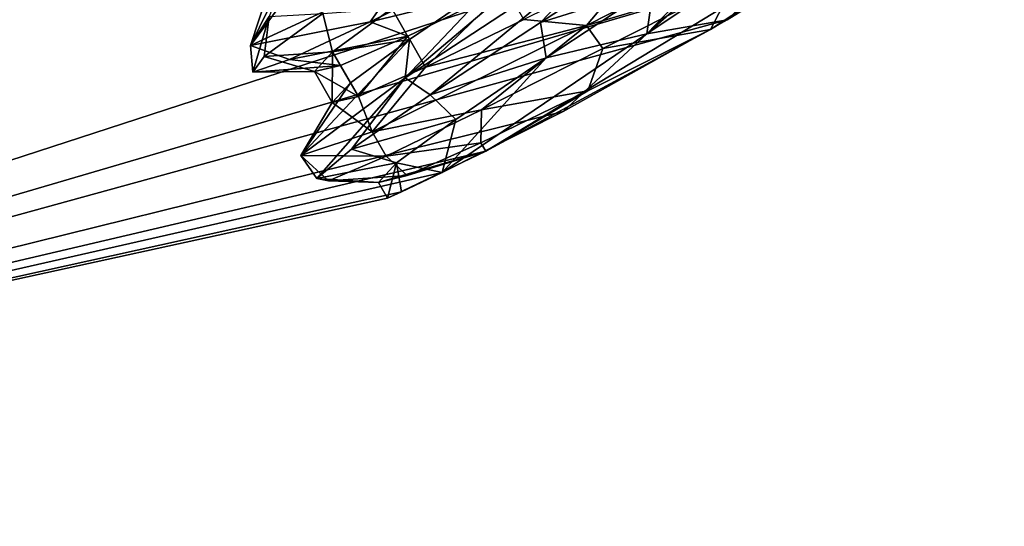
# Model space of a CAD drawing. Header units: millimetres. Extents: x -21.4 to 22.5, y -22.5 to 22.5.
# Tile 3 of 32: x 7.1 to 13.2, y -22.5 to -19.3. Entities that reach past the tile are written whole.
import ezdxf

# ---------------------------------------------------------------- set-up
doc = ezdxf.new("R2010")
doc.units = ezdxf.units.MM
doc.header["$LTSCALE"] = 65.185185
for name, color, linetype in [('1', 7, 'CONTINUOUS'), ('10', 7, 'CONTINUOUS'), ('15', 7, 'CONTINUOUS'), ('16', 7, 'CONTINUOUS'), ('19', 7, 'CONTINUOUS'), ('2', 7, 'CONTINUOUS'), ('20', 7, 'CONTINUOUS'), ('21', 7, 'CONTINUOUS'), ('22', 7, 'CONTINUOUS'), ('4', 7, 'CONTINUOUS')]:
    doc.layers.add(name, color=color, linetype=linetype)

msp = doc.modelspace()

# ---------------------------------------------------------------- linework, layer by layer
at = {"layer": '1', "linetype": 'CONTINUOUS'}
msp.add_3dface([(0, -22.5, 9.5), (13.236, -18.1911, 9.5), (0, -6.05, 9.5), (0, -22.5, 9.5)], dxfattribs=at)
at = {"layer": '10', "linetype": 'CONTINUOUS'}
for points in [[(9.5081, -19.4385, 2.5151), (9.6199, -19.6318, 2.515), (10.1231, -19.1412, 2.0599), (9.5081, -19.4385, 2.5151)], [(9.6199, -19.6318, 2.515), (10.2349, -19.3345, 2.0598), (10.1231, -19.1412, 2.0599), (9.6199, -19.6318, 2.515)], [(9.0889, -19.6227, 3.1964), (9.2006, -19.8162, 3.1963), (9.5081, -19.4385, 2.5151), (9.0889, -19.6227, 3.1964)], [(9.2006, -19.8162, 3.1963), (9.6199, -19.6318, 2.515), (9.5081, -19.4385, 2.5151), (9.2006, -19.8162, 3.1963)], [(8.9255, -19.6594, 4), (9.2006, -19.8162, 3.1963), (9.0889, -19.6227, 3.1964), (8.9255, -19.6594, 4)], [(9.0372, -19.8528, 4), (9.2006, -19.8162, 3.1963), (8.9255, -19.6594, 4), (9.0372, -19.8528, 4)]]:
    msp.add_3dface(points, dxfattribs=at)
at = {"layer": '15', "linetype": 'CONTINUOUS'}
for points in [[(10.0849, -19.0748, 5.9402), (9.5199, -19.4587, 5.485), (9.4082, -19.2652, 5.485), (10.0849, -19.0748, 5.9402)], [(9.4082, -19.2652, 5.485), (9.5199, -19.4587, 5.485), (9.0389, -19.5361, 4.8037), (9.4082, -19.2652, 5.485)], [(9.5199, -19.4587, 5.485), (9.1506, -19.7296, 4.8037), (9.0389, -19.5361, 4.8037), (9.5199, -19.4587, 5.485)], [(9.0372, -19.8528, 4), (8.9255, -19.6594, 4), (9.0389, -19.5361, 4.8037), (9.0372, -19.8528, 4)], [(9.1506, -19.7296, 4.8037), (9.0372, -19.8528, 4), (9.0389, -19.5361, 4.8037), (9.1506, -19.7296, 4.8037)]]:
    msp.add_3dface(points, dxfattribs=at)
at = {"layer": '16', "linetype": 'CONTINUOUS'}
for points in [[(11.7151, -18.6843, 5.9403), (12.2801, -18.3003, 5.4851), (11.0015, -19.4245, 6.0919), (11.7151, -18.6843, 5.9403)], [(11.0015, -19.4245, 6.0919), (12.2801, -18.3003, 5.4851), (12.3918, -18.4934, 5.4849), (11.0015, -19.4245, 6.0919)], [(11.0441, -19.1295, 6.1), (11.7151, -18.6843, 5.9403), (11.0015, -19.4245, 6.0919), (11.0441, -19.1295, 6.1)], [(10.3732, -19.5746, 5.9401), (11.0441, -19.1295, 6.1), (11.0015, -19.4245, 6.0919), (10.3732, -19.5746, 5.9401)], [(9.7245, -20.29, 5.1997), (10.3732, -19.5746, 5.9401), (11.0015, -19.4245, 6.0919), (9.7245, -20.29, 5.1997)], [(9.9968, -20.1571, 2.4538), (11.4012, -19.3975, 1.9074), (10.6347, -19.7793, 2.013), (9.9968, -20.1571, 2.4538)], [(10.3732, -19.5746, 5.9401), (9.7245, -20.29, 5.1997), (9.8083, -19.9585, 5.4849), (10.3732, -19.5746, 5.9401)], [(9.9662, -20.1044, 2.454), (9.9968, -20.1571, 2.4538), (10.6347, -19.7793, 2.013), (9.9662, -20.1044, 2.454)], [(9.8083, -19.9585, 5.4849), (9.7245, -20.29, 5.1997), (9.4391, -20.2293, 4.8036), (9.8083, -19.9585, 5.4849)], [(9.5054, -20.3096, 3.1558), (9.9968, -20.1571, 2.4538), (9.9662, -20.1044, 2.454), (9.5054, -20.3096, 3.1558)], [(9.3823, -20.4505, 4), (9.9968, -20.1571, 2.4538), (9.3257, -20.3525, 4), (9.3823, -20.4505, 4)], [(9.3257, -20.3525, 4), (9.9968, -20.1571, 2.4538), (9.5054, -20.3096, 3.1558), (9.3257, -20.3525, 4)], [(9.4391, -20.2293, 4.8036), (9.3823, -20.4505, 4), (9.3257, -20.3525, 4), (9.4391, -20.2293, 4.8036)], [(9.4703, -20.4099, 4.6294), (9.3823, -20.4505, 4), (9.4391, -20.2293, 4.8036), (9.4703, -20.4099, 4.6294)], [(9.7245, -20.29, 5.1997), (9.4703, -20.4099, 4.6294), (9.4391, -20.2293, 4.8036), (9.7245, -20.29, 5.1997)]]:
    msp.add_3dface(points, dxfattribs=at)
at = {"layer": '19', "linetype": 'CONTINUOUS'}
for points in [[(10.6254, -19.3714, 1.5972), (11.5561, -19.0952, 1.6032), (12.1832, -18.5804, 1.8983), (10.6254, -19.3714, 1.5972)], [(10.882, -18.7871, 6.4483), (9.6488, -19.8048, 5.8947), (9.4916, -19.6998, 5.8286), (10.882, -18.7871, 6.4483)], [(10.3383, -19.3528, 6.331), (9.6488, -19.8048, 5.8947), (10.882, -18.7871, 6.4483), (10.3383, -19.3528, 6.331)], [(11.1228, -18.8414, 6.4352), (10.3383, -19.3528, 6.331), (10.882, -18.7871, 6.4483), (11.1228, -18.8414, 6.4352)], [(9.2731, -19.35, 2.1869), (9.9828, -18.9999, 1.7152), (9.4844, -19.0517, 1.9316), (9.2731, -19.35, 2.1869)], [(8.5266, -19.4967, 3.3536), (9.2731, -19.35, 2.1869), (9.4844, -19.0517, 1.9316), (8.5266, -19.4967, 3.3536)], [(10.7283, -19.515, 1.5997), (11.5561, -19.0952, 1.6032), (10.6254, -19.3714, 1.5972), (10.7283, -19.515, 1.5997)], [(8.6436, -19.3152, 5.1179), (8.5414, -19.6639, 3.8173), (8.5266, -19.4967, 3.3536), (8.6436, -19.3152, 5.1179)], [(8.6115, -19.5661, 4.7491), (8.5414, -19.6639, 3.8173), (8.6436, -19.3152, 5.1179), (8.6115, -19.5661, 4.7491)], [(8.9777, -19.2962, 5.5713), (8.6115, -19.5661, 4.7491), (8.6436, -19.3152, 5.1179), (8.9777, -19.2962, 5.5713)], [(8.7687, -19.5849, 2.9244), (9.2731, -19.35, 2.1869), (8.5266, -19.4967, 3.3536), (8.7687, -19.5849, 2.9244)], [(9.2873, -20.0351, 2.5495), (9.9687, -19.8979, 1.9389), (10.6254, -19.3714, 1.5972), (9.2873, -20.0351, 2.5495)], [(9.9687, -19.8979, 1.9389), (10.7283, -19.515, 1.5997), (10.6254, -19.3714, 1.5972), (9.9687, -19.8979, 1.9389)], [(8.5414, -19.6639, 3.8173), (8.7687, -19.5849, 2.9244), (8.5266, -19.4967, 3.3536), (8.5414, -19.6639, 3.8173)], [(9.4916, -19.6998, 5.8286), (8.9395, -20.3275, 4.312), (8.8407, -20.184, 4.2594), (9.4916, -19.6998, 5.8286)], [(9.1562, -20.1437, 5.1852), (8.9395, -20.3275, 4.312), (9.4916, -19.6998, 5.8286), (9.1562, -20.1437, 5.1852)], [(9.6488, -19.8048, 5.8947), (9.1562, -20.1437, 5.1852), (9.4916, -19.6998, 5.8286), (9.6488, -19.8048, 5.8947)], [(9.3736, -20.1874, 2.5622), (9.9687, -19.8979, 1.9389), (9.2873, -20.0351, 2.5495), (9.3736, -20.1874, 2.5622)], [(8.8407, -20.184, 4.2594), (9.3736, -20.1874, 2.5622), (9.2873, -20.0351, 2.5495), (8.8407, -20.184, 4.2594)], [(9.0124, -20.3416, 3.395), (9.3736, -20.1874, 2.5622), (8.8407, -20.184, 4.2594), (9.0124, -20.3416, 3.395)], [(8.9395, -20.3275, 4.312), (9.0124, -20.3416, 3.395), (8.8407, -20.184, 4.2594), (8.9395, -20.3275, 4.312)]]:
    msp.add_3dface(points, dxfattribs=at)
at = {"layer": '2', "linetype": 'CONTINUOUS'}
for points in [[(0, -22.5), (13.2362, -18.1909), (9.9968, -20.1571, 2.4538), (0, -22.5)], [(13.236, -18.1911, 9.5), (0, -22.5, 9.5), (12.1567, -18.9331, 6.2421), (13.236, -18.1911, 9.5)], [(9.9968, -20.1571, 2.4538), (13.2362, -18.1909), (11.4012, -19.3975, 1.9074), (9.9968, -20.1571, 2.4538)], [(11.4012, -19.3975, 1.9074), (13.2362, -18.1909), (12.2463, -18.8753, 2.0744), (11.4012, -19.3975, 1.9074)], [(12.1567, -18.9331, 6.2421), (0, -22.5, 9.5), (11.5037, -19.3369, 6.4318), (12.1567, -18.9331, 6.2421)], [(11.5037, -19.3369, 6.4318), (0, -22.5, 9.5), (10.4803, -19.9101, 6.1365), (11.5037, -19.3369, 6.4318)], [(10.4803, -19.9101, 6.1365), (0, -22.5, 9.5), (9.7245, -20.29, 5.1997), (10.4803, -19.9101, 6.1365)], [(0, -22.5, 9.5), (0, -22.5), (9.9968, -20.1571, 2.4538), (0, -22.5, 9.5)], [(9.3823, -20.4505, 4), (0, -22.5, 9.5), (9.9968, -20.1571, 2.4538), (9.3823, -20.4505, 4)], [(9.7245, -20.29, 5.1997), (0, -22.5, 9.5), (9.4703, -20.4099, 4.6294), (9.7245, -20.29, 5.1997)], [(0, -22.5, 9.5), (9.3823, -20.4505, 4), (9.4703, -20.4099, 4.6294), (0, -22.5, 9.5)]]:
    msp.add_3dface(points, dxfattribs=at)
at = {"layer": '20', "linetype": 'CONTINUOUS'}
for points in [[(11.0441, -19.1295, 6.1), (10.3383, -19.3528, 6.331), (11.1228, -18.8414, 6.4352), (11.0441, -19.1295, 6.1)], [(11.4012, -19.3975, 1.9074), (12.2463, -18.8753, 2.0744), (11.5561, -19.0952, 1.6032), (11.4012, -19.3975, 1.9074)], [(10.1231, -19.1412, 2.0599), (9.9828, -18.9999, 1.7152), (9.2731, -19.35, 2.1869), (10.1231, -19.1412, 2.0599)], [(11.0441, -19.1295, 6.1), (10.3732, -19.5746, 5.9401), (10.3383, -19.3528, 6.331), (11.0441, -19.1295, 6.1)], [(11.4012, -19.3975, 1.9074), (11.5561, -19.0952, 1.6032), (10.7283, -19.515, 1.5997), (11.4012, -19.3975, 1.9074)], [(9.5081, -19.4385, 2.5151), (10.1231, -19.1412, 2.0599), (9.2731, -19.35, 2.1869), (9.5081, -19.4385, 2.5151)], [(9.0389, -19.5361, 4.8037), (8.6115, -19.5661, 4.7491), (8.9777, -19.2962, 5.5713), (9.0389, -19.5361, 4.8037)], [(9.4082, -19.2652, 5.485), (9.0389, -19.5361, 4.8037), (8.9777, -19.2962, 5.5713), (9.4082, -19.2652, 5.485)], [(9.5081, -19.4385, 2.5151), (9.2731, -19.35, 2.1869), (8.7687, -19.5849, 2.9244), (9.5081, -19.4385, 2.5151)], [(10.3732, -19.5746, 5.9401), (9.6488, -19.8048, 5.8947), (10.3383, -19.3528, 6.331), (10.3732, -19.5746, 5.9401)], [(9.0889, -19.6227, 3.1964), (9.5081, -19.4385, 2.5151), (8.7687, -19.5849, 2.9244), (9.0889, -19.6227, 3.1964)], [(10.6347, -19.7793, 2.013), (11.4012, -19.3975, 1.9074), (10.7283, -19.515, 1.5997), (10.6347, -19.7793, 2.013)], [(9.0389, -19.5361, 4.8037), (8.9255, -19.6594, 4), (8.6115, -19.5661, 4.7491), (9.0389, -19.5361, 4.8037)], [(10.6347, -19.7793, 2.013), (10.7283, -19.515, 1.5997), (9.9687, -19.8979, 1.9389), (10.6347, -19.7793, 2.013)], [(8.9255, -19.6594, 4), (8.5414, -19.6639, 3.8173), (8.6115, -19.5661, 4.7491), (8.9255, -19.6594, 4)], [(9.0889, -19.6227, 3.1964), (8.7687, -19.5849, 2.9244), (8.5414, -19.6639, 3.8173), (9.0889, -19.6227, 3.1964)], [(8.9255, -19.6594, 4), (9.0889, -19.6227, 3.1964), (8.5414, -19.6639, 3.8173), (8.9255, -19.6594, 4)], [(10.3732, -19.5746, 5.9401), (9.8083, -19.9585, 5.4849), (9.6488, -19.8048, 5.8947), (10.3732, -19.5746, 5.9401)], [(9.8083, -19.9585, 5.4849), (9.1562, -20.1437, 5.1852), (9.6488, -19.8048, 5.8947), (9.8083, -19.9585, 5.4849)], [(9.9662, -20.1044, 2.454), (10.6347, -19.7793, 2.013), (9.9687, -19.8979, 1.9389), (9.9662, -20.1044, 2.454)], [(9.9662, -20.1044, 2.454), (9.9687, -19.8979, 1.9389), (9.3736, -20.1874, 2.5622), (9.9662, -20.1044, 2.454)], [(9.8083, -19.9585, 5.4849), (9.4391, -20.2293, 4.8036), (9.1562, -20.1437, 5.1852), (9.8083, -19.9585, 5.4849)], [(9.5054, -20.3096, 3.1558), (9.9662, -20.1044, 2.454), (9.3736, -20.1874, 2.5622), (9.5054, -20.3096, 3.1558)], [(9.4391, -20.2293, 4.8036), (8.9395, -20.3275, 4.312), (9.1562, -20.1437, 5.1852), (9.4391, -20.2293, 4.8036)], [(9.4391, -20.2293, 4.8036), (9.3257, -20.3525, 4), (8.9395, -20.3275, 4.312), (9.4391, -20.2293, 4.8036)], [(9.5054, -20.3096, 3.1558), (9.3736, -20.1874, 2.5622), (9.0124, -20.3416, 3.395), (9.5054, -20.3096, 3.1558)], [(9.3257, -20.3525, 4), (9.0124, -20.3416, 3.395), (8.9395, -20.3275, 4.312), (9.3257, -20.3525, 4)], [(9.3257, -20.3525, 4), (9.5054, -20.3096, 3.1558), (9.0124, -20.3416, 3.395), (9.3257, -20.3525, 4)]]:
    msp.add_3dface(points, dxfattribs=at)
at = {"layer": '21', "linetype": 'CONTINUOUS'}
for points in [[(10.0849, -19.0748, 5.9402), (10.7558, -18.6297, 6.1), (9.4916, -19.6998, 5.8286), (10.0849, -19.0748, 5.9402)], [(10.7558, -18.6297, 6.1), (10.882, -18.7871, 6.4483), (9.4916, -19.6998, 5.8286), (10.7558, -18.6297, 6.1)], [(10.9558, -18.9759, 1.9), (10.6254, -19.3714, 1.5972), (12.1832, -18.5804, 1.8983), (10.9558, -18.9759, 1.9)], [(10.9558, -18.9759, 1.9), (10.2349, -19.3345, 2.0598), (10.6254, -19.3714, 1.5972), (10.9558, -18.9759, 1.9)], [(8.6373, -19.1602, 4), (8.7507, -19.037, 4.8037), (8.5266, -19.4967, 3.3536), (8.6373, -19.1602, 4)], [(8.7507, -19.037, 4.8037), (8.6436, -19.3152, 5.1179), (8.5266, -19.4967, 3.3536), (8.7507, -19.037, 4.8037)], [(8.8007, -19.1236, 3.1963), (8.5266, -19.4967, 3.3536), (9.4844, -19.0517, 1.9316), (8.8007, -19.1236, 3.1963)], [(8.8007, -19.1236, 3.1963), (8.6373, -19.1602, 4), (8.5266, -19.4967, 3.3536), (8.8007, -19.1236, 3.1963)], [(9.5199, -19.4587, 5.485), (10.0849, -19.0748, 5.9402), (9.4916, -19.6998, 5.8286), (9.5199, -19.4587, 5.485)], [(9.6199, -19.6318, 2.515), (9.2873, -20.0351, 2.5495), (10.6254, -19.3714, 1.5972), (9.6199, -19.6318, 2.515)], [(10.2349, -19.3345, 2.0598), (9.6199, -19.6318, 2.515), (10.6254, -19.3714, 1.5972), (10.2349, -19.3345, 2.0598)], [(9.1506, -19.7296, 4.8037), (9.5199, -19.4587, 5.485), (8.8407, -20.184, 4.2594), (9.1506, -19.7296, 4.8037)], [(9.5199, -19.4587, 5.485), (9.4916, -19.6998, 5.8286), (8.8407, -20.184, 4.2594), (9.5199, -19.4587, 5.485)], [(9.6199, -19.6318, 2.515), (9.2006, -19.8162, 3.1963), (9.2873, -20.0351, 2.5495), (9.6199, -19.6318, 2.515)], [(9.0372, -19.8528, 4), (9.1506, -19.7296, 4.8037), (8.8407, -20.184, 4.2594), (9.0372, -19.8528, 4)], [(9.0372, -19.8528, 4), (8.8407, -20.184, 4.2594), (9.2873, -20.0351, 2.5495), (9.0372, -19.8528, 4)], [(9.2006, -19.8162, 3.1963), (9.0372, -19.8528, 4), (9.2873, -20.0351, 2.5495), (9.2006, -19.8162, 3.1963)]]:
    msp.add_3dface(points, dxfattribs=at)
at = {"layer": '22', "linetype": 'CONTINUOUS'}
for points in [[(11.5037, -19.3369, 6.4318), (11.0015, -19.4245, 6.0919), (12.3918, -18.4934, 5.4849), (11.5037, -19.3369, 6.4318)], [(12.1567, -18.9331, 6.2421), (11.5037, -19.3369, 6.4318), (12.3918, -18.4934, 5.4849), (12.1567, -18.9331, 6.2421)], [(11.5037, -19.3369, 6.4318), (10.4803, -19.9101, 6.1365), (11.0015, -19.4245, 6.0919), (11.5037, -19.3369, 6.4318)], [(10.4803, -19.9101, 6.1365), (9.7245, -20.29, 5.1997), (11.0015, -19.4245, 6.0919), (10.4803, -19.9101, 6.1365)]]:
    msp.add_3dface(points, dxfattribs=at)
at = {"layer": '4', "linetype": 'CONTINUOUS'}
for points in [[(13.2362, -18.1909), (0, -22.5), (13.0814, -13.0815), (13.2362, -18.1909)], [(13.0814, -13.0815), (0, -22.5), (0, -18.5), (13.0814, -13.0815)]]:
    msp.add_3dface(points, dxfattribs=at)

doc.saveas('drawing.dxf')
